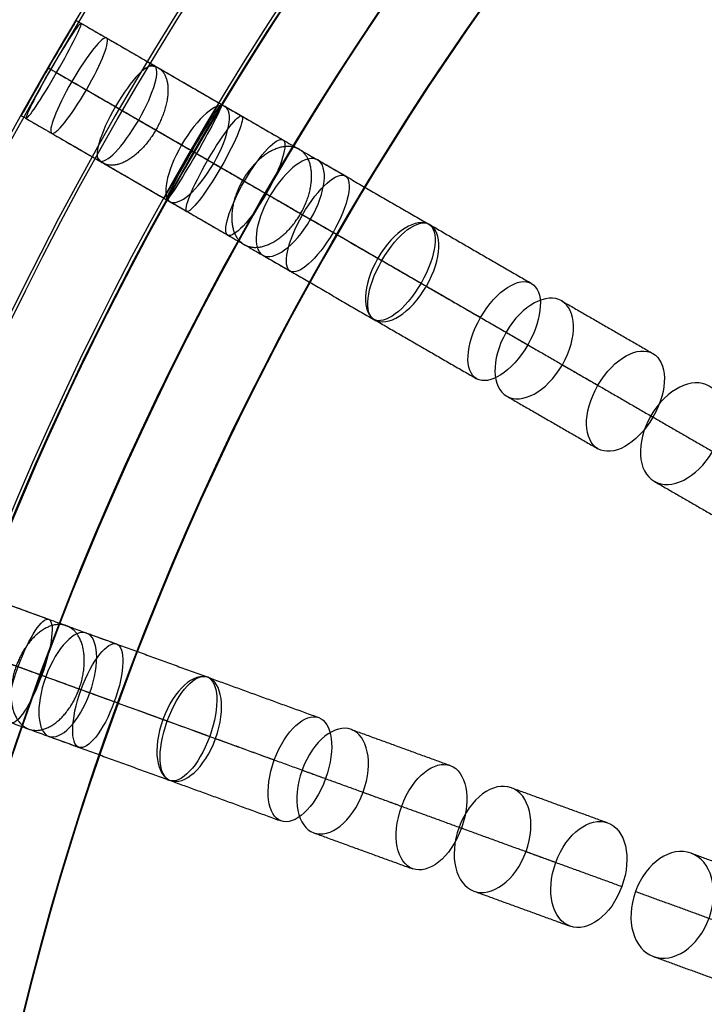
# Model space of a CAD drawing. Header units: millimetres. Extents: x -60 to 60, y -60 to 60.
# Tile 18 of 61: x -52 to -40, y 13 to 31. Entities that reach past the tile are written whole.
import ezdxf

# ---------------------------------------------------------------- set-up
doc = ezdxf.new("R2010")
doc.units = ezdxf.units.MM
doc.header["$MEASUREMENT"] = 0
doc.layers.add('Metal', color=7, linetype='Continuous', true_color=0xb2b2b2)
doc.layers.add('Opal glass', color=7, linetype='Continuous', true_color=0x7b7b7b)

msp = doc.modelspace()

# ---------------------------------------------------------------- linework, layer by layer
at = {"layer": 'Metal'}
for centre, radius in [((0.397, -0.384, 97.154), 56.961), ((0.397, -0.384, 93.154), 53.961), ((0.397, -0.384, 100.154), 53.961)]:
    msp.add_circle(centre, radius, dxfattribs=at)
for centre, radius, start, end in [((0.39, -0.346, 97.154), 60, 0, 180), ((0.39, -0.346, 107.154), 60, 0, 180), ((0.39, -0.346, 97.154), 60, 0, 180), ((0.39, -0.346, 97.154), 58.5, 0, 180), ((0.39, -0.346, 97.154), 57, 0, 180), ((0.39, -0.346, 107.154), 57, 0, 180), ((0.39, -0.346, 97.154), 57, 0, 180), ((0.397, -0.384, 107.154), 56.961, 105.0362, 275.9739), ((0.397, -0.384, 107.154), 56.961, 105.0362, 275.9739), ((0.397, -0.384, 102.154), 56.961, 105.5646, 265.3355), ((0.397, -0.384, 107.154), 55.461, 105.159, 275.8511), ((0.397, -0.384, 107.154), 53.961, 105.2887, 275.7214), ((0.397, -0.384, 107.154), 53.961, 105.2887, 275.7214)]:
    msp.add_arc(centre, radius, start, end, dxfattribs=at)
for points, knots in [([(-51.571, 29.654, 99.337), (-51.294, 30.134, 99.337), (-51.064, 30.516, 99.787), (-51.064, 30.516, 100.34), (-51.064, 30.516, 100.892), (-51.294, 30.134, 101.344), (-51.571, 29.654, 101.344), (-51.849, 29.174, 101.344), (-52.064, 28.784, 100.892), (-52.064, 28.784, 100.34), (-52.064, 28.784, 99.787), (-51.848, 29.174, 99.337), (-51.571, 29.654, 99.337)], [0, 0, 0, 0, 1.740252, 1.740252, 1.740252, 3.481483, 3.481483, 3.481483, 5.222714, 5.222714, 5.222714, 6.962967, 6.962967, 6.962967, 6.962967]), ([(-51.571, 29.654, 104.425), (-51.289, 30.144, 104.425), (-51.064, 30.516, 104.897), (-51.064, 30.516, 105.449), (-51.064, 30.516, 106.001), (-51.288, 30.145, 106.477), (-51.571, 29.654, 106.477), (-51.855, 29.163, 106.477), (-52.064, 28.784, 106.001), (-52.064, 28.784, 105.449), (-52.064, 28.784, 104.897), (-51.854, 29.164, 104.425), (-51.571, 29.654, 104.425)], [0, 0, 0, 0, 1.75927, 1.75927, 1.75927, 3.521381, 3.521381, 3.521381, 5.283492, 5.283492, 5.283492, 7.042763, 7.042763, 7.042763, 7.042763]), ([(-51.571, 29.654, 99.337), (-51.294, 30.134, 99.337), (-51.064, 30.516, 99.787), (-51.064, 30.516, 100.34), (-51.064, 30.516, 100.892), (-51.294, 30.134, 101.344), (-51.571, 29.654, 101.344), (-51.849, 29.174, 101.344), (-52.064, 28.784, 100.892), (-52.064, 28.784, 100.34), (-52.064, 28.784, 99.787), (-51.848, 29.174, 99.337), (-51.571, 29.654, 99.337)], [0, 0, 0, 0, 1.740252, 1.740252, 1.740252, 3.481483, 3.481483, 3.481483, 5.222714, 5.222714, 5.222714, 6.962967, 6.962967, 6.962967, 6.962967]), ([(-51.571, 29.654, 104.425), (-51.289, 30.144, 104.425), (-51.064, 30.516, 104.897), (-51.064, 30.516, 105.449), (-51.064, 30.516, 106.001), (-51.288, 30.145, 106.477), (-51.571, 29.654, 106.477), (-51.855, 29.163, 106.477), (-52.064, 28.784, 106.001), (-52.064, 28.784, 105.449), (-52.064, 28.784, 104.897), (-51.854, 29.164, 104.425), (-51.571, 29.654, 104.425)], [0, 0, 0, 0, 1.75927, 1.75927, 1.75927, 3.521381, 3.521381, 3.521381, 5.283492, 5.283492, 5.283492, 7.042763, 7.042763, 7.042763, 7.042763]), ([(-51.527, 29.628, 109.639), (-51.241, 30.124, 109.639), (-51.003, 30.48, 110.124), (-50.975, 30.464, 110.675), (-50.947, 30.448, 111.226), (-51.135, 30.063, 111.711), (-51.421, 29.567, 111.711), (-51.708, 29.071, 111.711), (-51.947, 28.716, 111.226), (-51.975, 28.732, 110.675), (-52.003, 28.748, 110.124), (-51.813, 29.132, 109.639), (-51.527, 29.628, 109.639)], [0, 0, 0, 0, 1.771564, 1.771564, 1.771564, 3.542858, 3.542858, 3.542858, 5.314153, 5.314153, 5.314153, 7.085717, 7.085717, 7.085717, 7.085717]), ([(-51.527, 29.628, 109.639), (-51.241, 30.124, 109.639), (-51.003, 30.48, 110.124), (-50.975, 30.464, 110.675), (-50.947, 30.448, 111.226), (-51.135, 30.063, 111.711), (-51.421, 29.567, 111.711), (-51.708, 29.071, 111.711), (-51.947, 28.716, 111.226), (-51.975, 28.732, 110.675), (-52.003, 28.748, 110.124), (-51.813, 29.132, 109.639), (-51.527, 29.628, 109.639)], [0, 0, 0, 0, 1.771564, 1.771564, 1.771564, 3.542858, 3.542858, 3.542858, 5.314153, 5.314153, 5.314153, 7.085717, 7.085717, 7.085717, 7.085717]), ([(-51.143, 29.407, 114.842), (-50.854, 29.907, 114.842), (-50.581, 30.237, 115.334), (-50.512, 30.197, 115.88), (-50.442, 30.157, 116.425), (-50.59, 29.755, 116.916), (-50.879, 29.254, 116.916), (-51.168, 28.754, 116.916), (-51.442, 28.425, 116.425), (-51.512, 28.465, 115.88), (-51.581, 28.505, 115.334), (-51.432, 28.906, 114.842), (-51.143, 29.407, 114.842)], [0, 0, 0, 0, 1.781258, 1.781258, 1.781258, 3.562118, 3.562118, 3.562118, 5.342977, 5.342977, 5.342977, 7.124236, 7.124236, 7.124236, 7.124236]), ([(-51.143, 29.407, 114.842), (-50.854, 29.907, 114.842), (-50.581, 30.237, 115.334), (-50.512, 30.197, 115.88), (-50.442, 30.157, 116.425), (-50.59, 29.755, 116.916), (-50.879, 29.254, 116.916), (-51.168, 28.754, 116.916), (-51.442, 28.425, 116.425), (-51.512, 28.465, 115.88), (-51.581, 28.505, 115.334), (-51.432, 28.906, 114.842), (-51.143, 29.407, 114.842)], [0, 0, 0, 0, 1.781258, 1.781258, 1.781258, 3.562118, 3.562118, 3.562118, 5.342977, 5.342977, 5.342977, 7.124236, 7.124236, 7.124236, 7.124236]), ([(-50.352, 28.95, 120.075), (-50.062, 29.453, 120.075), (-49.752, 29.758, 120.563), (-49.641, 29.694, 121.099), (-49.53, 29.63, 121.636), (-49.638, 29.208, 122.123), (-49.928, 28.705, 122.123), (-50.219, 28.202, 122.123), (-50.53, 27.898, 121.636), (-50.641, 27.962, 121.099), (-50.752, 28.026, 120.563), (-50.643, 28.447, 120.075), (-50.352, 28.95, 120.075)], [0, 0, 0, 0, 1.78617, 1.78617, 1.78617, 3.57187, 3.57187, 3.57187, 5.35757, 5.35757, 5.35757, 7.143741, 7.143741, 7.143741, 7.143741]), ([(-50.352, 28.95, 120.075), (-50.062, 29.453, 120.075), (-49.752, 29.758, 120.563), (-49.641, 29.694, 121.099), (-49.53, 29.63, 121.636), (-49.638, 29.208, 122.123), (-49.928, 28.705, 122.123), (-50.219, 28.202, 122.123), (-50.53, 27.898, 121.636), (-50.641, 27.962, 121.099), (-50.752, 28.026, 120.563), (-50.643, 28.447, 120.075), (-50.352, 28.95, 120.075)], [0, 0, 0, 0, 1.78617, 1.78617, 1.78617, 3.57187, 3.57187, 3.57187, 5.35757, 5.35757, 5.35757, 7.143741, 7.143741, 7.143741, 7.143741]), ([(-49.148, 28.254, 125.266), (-48.856, 28.759, 125.266), (-48.509, 29.04, 125.746), (-48.357, 28.952, 126.268), (-48.204, 28.865, 126.791), (-48.273, 28.422, 127.269), (-48.564, 27.918, 127.269), (-48.855, 27.413, 127.269), (-49.204, 27.133, 126.791), (-49.357, 27.22, 126.268), (-49.509, 27.308, 125.746), (-49.439, 27.75, 125.266), (-49.148, 28.254, 125.266)], [0, 0, 0, 0, 1.789798, 1.789798, 1.789798, 3.579069, 3.579069, 3.579069, 5.36834, 5.36834, 5.36834, 7.158138, 7.158138, 7.158138, 7.158138]), ([(-49.148, 28.254, 125.266), (-48.856, 28.759, 125.266), (-48.509, 29.04, 125.746), (-48.357, 28.952, 126.268), (-48.204, 28.865, 126.791), (-48.273, 28.422, 127.269), (-48.564, 27.918, 127.269), (-48.855, 27.413, 127.269), (-49.204, 27.133, 126.791), (-49.357, 27.22, 126.268), (-49.509, 27.308, 125.746), (-49.439, 27.75, 125.266), (-49.148, 28.254, 125.266)], [0, 0, 0, 0, 1.789798, 1.789798, 1.789798, 3.579069, 3.579069, 3.579069, 5.36834, 5.36834, 5.36834, 7.158138, 7.158138, 7.158138, 7.158138]), ([(-48.973, 28.154, 99.09), (-49.25, 27.674, 99.09), (-49.466, 27.283, 99.54), (-49.466, 27.283, 100.093), (-49.466, 27.283, 100.645), (-49.251, 27.674, 101.097), (-48.973, 28.154, 101.097), (-48.696, 28.634, 101.097), (-48.466, 29.015, 100.645), (-48.466, 29.015, 100.093), (-48.466, 29.015, 99.54), (-48.696, 28.634, 99.09), (-48.973, 28.154, 99.09)], [0, 0, 0, 0, 1.740233, 1.740233, 1.740233, 3.481496, 3.481496, 3.481496, 5.222758, 5.222758, 5.222758, 6.962991, 6.962991, 6.962991, 6.962991]), ([(-48.973, 28.154, 103.74), (-49.256, 27.664, 103.74), (-49.466, 27.283, 104.211), (-49.466, 27.283, 104.763), (-49.466, 27.283, 105.315), (-49.257, 27.663, 105.791), (-48.973, 28.154, 105.791), (-48.69, 28.645, 105.791), (-48.466, 29.015, 105.315), (-48.466, 29.015, 104.763), (-48.466, 29.015, 104.211), (-48.691, 28.644, 103.74), (-48.973, 28.154, 103.74)], [0, 0, 0, 0, 1.759201, 1.759201, 1.759201, 3.521393, 3.521393, 3.521393, 5.283586, 5.283586, 5.283586, 7.042787, 7.042787, 7.042787, 7.042787]), ([(-48.973, 28.154, 99.09), (-49.25, 27.674, 99.09), (-49.466, 27.283, 99.54), (-49.466, 27.283, 100.093), (-49.466, 27.283, 100.645), (-49.251, 27.674, 101.097), (-48.973, 28.154, 101.097), (-48.696, 28.634, 101.097), (-48.466, 29.015, 100.645), (-48.466, 29.015, 100.093), (-48.466, 29.015, 99.54), (-48.696, 28.634, 99.09), (-48.973, 28.154, 99.09)], [0, 0, 0, 0, 1.740233, 1.740233, 1.740233, 3.481496, 3.481496, 3.481496, 5.222758, 5.222758, 5.222758, 6.962991, 6.962991, 6.962991, 6.962991]), ([(-48.973, 28.154, 103.74), (-49.256, 27.664, 103.74), (-49.466, 27.283, 104.211), (-49.466, 27.283, 104.763), (-49.466, 27.283, 105.315), (-49.257, 27.663, 105.791), (-48.973, 28.154, 105.791), (-48.69, 28.645, 105.791), (-48.466, 29.015, 105.315), (-48.466, 29.015, 104.763), (-48.466, 29.015, 104.211), (-48.691, 28.644, 103.74), (-48.973, 28.154, 103.74)], [0, 0, 0, 0, 1.759201, 1.759201, 1.759201, 3.521393, 3.521393, 3.521393, 5.283586, 5.283586, 5.283586, 7.042787, 7.042787, 7.042787, 7.042787]), ([(-48.957, 28.144, 108.627), (-49.244, 27.646, 108.627), (-49.439, 27.268, 109.117), (-49.418, 27.256, 109.668), (-49.397, 27.244, 110.219), (-49.165, 27.601, 110.708), (-48.877, 28.098, 110.708), (-48.59, 28.596, 110.708), (-48.397, 28.976, 110.219), (-48.418, 28.988, 109.668), (-48.439, 29, 109.117), (-48.669, 28.642, 108.627), (-48.957, 28.144, 108.627)], [0, 0, 0, 0, 1.775599, 1.775599, 1.775599, 3.550861, 3.550861, 3.550861, 5.326123, 5.326123, 5.326123, 7.101722, 7.101722, 7.101722, 7.101722]), ([(-48.957, 28.144, 108.627), (-49.244, 27.646, 108.627), (-49.439, 27.268, 109.117), (-49.418, 27.256, 109.668), (-49.397, 27.244, 110.219), (-49.165, 27.601, 110.708), (-48.877, 28.098, 110.708), (-48.59, 28.596, 110.708), (-48.397, 28.976, 110.219), (-48.418, 28.988, 109.668), (-48.439, 29, 109.117), (-48.669, 28.642, 108.627), (-48.957, 28.144, 108.627)], [0, 0, 0, 0, 1.775599, 1.775599, 1.775599, 3.550861, 3.550861, 3.550861, 5.326123, 5.326123, 5.326123, 7.101722, 7.101722, 7.101722, 7.101722]), ([(-48.67, 27.979, 113.464), (-48.96, 27.476, 113.464), (-49.115, 27.081, 113.963), (-49.053, 27.045, 114.509), (-48.991, 27.01, 115.056), (-48.725, 27.34, 115.554), (-48.434, 27.843, 115.554), (-48.144, 28.346, 115.554), (-47.991, 28.742, 115.056), (-48.053, 28.777, 114.509), (-48.115, 28.813, 113.963), (-48.379, 28.482, 113.464), (-48.67, 27.979, 113.464)], [0, 0, 0, 0, 1.786583, 1.786583, 1.786583, 3.572664, 3.572664, 3.572664, 5.358745, 5.358745, 5.358745, 7.145328, 7.145328, 7.145328, 7.145328]), ([(-48.67, 27.979, 113.464), (-48.96, 27.476, 113.464), (-49.115, 27.081, 113.963), (-49.053, 27.045, 114.509), (-48.991, 27.01, 115.056), (-48.725, 27.34, 115.554), (-48.434, 27.843, 115.554), (-48.144, 28.346, 115.554), (-47.991, 28.742, 115.056), (-48.053, 28.777, 114.509), (-48.115, 28.813, 113.963), (-48.379, 28.482, 113.464), (-48.67, 27.979, 113.464)], [0, 0, 0, 0, 1.786583, 1.786583, 1.786583, 3.572664, 3.572664, 3.572664, 5.358745, 5.358745, 5.358745, 7.145328, 7.145328, 7.145328, 7.145328]), ([(-48.003, 27.594, 118.398), (-48.295, 27.088, 118.398), (-48.409, 26.673, 118.895), (-48.307, 26.614, 119.433), (-48.204, 26.555, 119.971), (-47.9, 26.86, 120.467), (-47.608, 27.366, 120.467), (-47.316, 27.871, 120.467), (-47.204, 28.287, 119.971), (-47.307, 28.346, 119.433), (-47.409, 28.406, 118.895), (-47.711, 28.099, 118.398), (-48.003, 27.594, 118.398)], [0, 0, 0, 0, 1.79217, 1.79217, 1.79217, 3.583746, 3.583746, 3.583746, 5.375322, 5.375322, 5.375322, 7.167492, 7.167492, 7.167492, 7.167492]), ([(-48.003, 27.594, 118.398), (-48.295, 27.088, 118.398), (-48.409, 26.673, 118.895), (-48.307, 26.614, 119.433), (-48.204, 26.555, 119.971), (-47.9, 26.86, 120.467), (-47.608, 27.366, 120.467), (-47.316, 27.871, 120.467), (-47.204, 28.287, 119.971), (-47.307, 28.346, 119.433), (-47.409, 28.406, 118.895), (-47.711, 28.099, 118.398), (-48.003, 27.594, 118.398)], [0, 0, 0, 0, 1.79217, 1.79217, 1.79217, 3.583746, 3.583746, 3.583746, 5.375322, 5.375322, 5.375322, 7.167492, 7.167492, 7.167492, 7.167492]), ([(-47.54, 27.326, 130.326), (-47.248, 27.831, 130.326), (-46.864, 28.09, 130.792), (-46.672, 27.98, 131.296), (-46.479, 27.869, 131.801), (-46.51, 27.405, 132.265), (-46.802, 26.9, 132.265), (-47.094, 26.395, 132.265), (-47.479, 26.137, 131.801), (-47.672, 26.248, 131.296), (-47.864, 26.358, 130.792), (-47.832, 26.821, 130.326), (-47.54, 27.326, 130.326)], [0, 0, 0, 0, 1.791388, 1.791388, 1.791388, 3.582224, 3.582224, 3.582224, 5.37306, 5.37306, 5.37306, 7.164447, 7.164447, 7.164447, 7.164447]), ([(-47.54, 27.326, 130.326), (-47.248, 27.831, 130.326), (-46.864, 28.09, 130.792), (-46.672, 27.98, 131.296), (-46.479, 27.869, 131.801), (-46.51, 27.405, 132.265), (-46.802, 26.9, 132.265), (-47.094, 26.395, 132.265), (-47.479, 26.137, 131.801), (-47.672, 26.248, 131.296), (-47.864, 26.358, 130.792), (-47.832, 26.821, 130.326), (-47.54, 27.326, 130.326)], [0, 0, 0, 0, 1.791388, 1.791388, 1.791388, 3.582224, 3.582224, 3.582224, 5.37306, 5.37306, 5.37306, 7.164447, 7.164447, 7.164447, 7.164447]), ([(-46.947, 26.984, 123.318), (-47.24, 26.476, 123.318), (-47.314, 26.041, 123.807), (-47.17, 25.958, 124.333), (-47.026, 25.875, 124.858), (-46.685, 26.156, 125.346), (-46.392, 26.663, 125.346), (-46.099, 27.171, 125.346), (-46.026, 27.607, 124.858), (-46.17, 27.69, 124.333), (-46.314, 27.773, 123.807), (-46.654, 27.491, 123.318), (-46.947, 26.984, 123.318)], [0, 0, 0, 0, 1.796305, 1.796305, 1.796305, 3.591944, 3.591944, 3.591944, 5.387583, 5.387583, 5.387583, 7.183888, 7.183888, 7.183888, 7.183888]), ([(-46.947, 26.984, 123.318), (-47.24, 26.476, 123.318), (-47.314, 26.041, 123.807), (-47.17, 25.958, 124.333), (-47.026, 25.875, 124.858), (-46.685, 26.156, 125.346), (-46.392, 26.663, 125.346), (-46.099, 27.171, 125.346), (-46.026, 27.607, 124.858), (-46.17, 27.69, 124.333), (-46.314, 27.773, 123.807), (-46.654, 27.491, 123.318), (-46.947, 26.984, 123.318)], [0, 0, 0, 0, 1.796305, 1.796305, 1.796305, 3.591944, 3.591944, 3.591944, 5.387583, 5.387583, 5.387583, 7.183888, 7.183888, 7.183888, 7.183888]), ([(-45.577, 26.193, 135.131), (-45.285, 26.697, 135.131), (-44.866, 26.937, 135.575), (-44.636, 26.805, 136.058), (-44.406, 26.672, 136.541), (-44.404, 26.188, 136.983), (-44.695, 25.684, 136.983), (-44.986, 25.179, 136.983), (-45.406, 24.94, 136.541), (-45.636, 25.073, 136.058), (-45.866, 25.205, 135.575), (-45.868, 25.688, 135.131), (-45.577, 26.193, 135.131)], [0, 0, 0, 0, 1.789504, 1.789504, 1.789504, 3.578487, 3.578487, 3.578487, 5.36747, 5.36747, 5.36747, 7.156975, 7.156975, 7.156975, 7.156975]), ([(-45.577, 26.193, 135.131), (-45.285, 26.697, 135.131), (-44.866, 26.937, 135.575), (-44.636, 26.805, 136.058), (-44.406, 26.672, 136.541), (-44.404, 26.188, 136.983), (-44.695, 25.684, 136.983), (-44.986, 25.179, 136.983), (-45.406, 24.94, 136.541), (-45.636, 25.073, 136.058), (-45.866, 25.205, 135.575), (-45.868, 25.688, 135.131), (-45.577, 26.193, 135.131)], [0, 0, 0, 0, 1.789504, 1.789504, 1.789504, 3.578487, 3.578487, 3.578487, 5.36747, 5.36747, 5.36747, 7.156975, 7.156975, 7.156975, 7.156975]), ([(-45.505, 26.151, 128.144), (-45.798, 25.643, 128.144), (-45.833, 25.186, 128.62), (-45.65, 25.08, 129.128), (-45.466, 24.974, 129.636), (-45.086, 25.232, 130.11), (-44.793, 25.74, 130.11), (-44.499, 26.248, 130.11), (-44.466, 26.706, 129.636), (-44.65, 26.812, 129.128), (-44.833, 26.918, 128.62), (-45.211, 26.66, 128.144), (-45.505, 26.151, 128.144)], [0, 0, 0, 0, 1.79812, 1.79812, 1.79812, 3.595541, 3.595541, 3.595541, 5.392962, 5.392962, 5.392962, 7.191082, 7.191082, 7.191082, 7.191082]), ([(-45.505, 26.151, 128.144), (-45.798, 25.643, 128.144), (-45.833, 25.186, 128.62), (-45.65, 25.08, 129.128), (-45.466, 24.974, 129.636), (-45.086, 25.232, 130.11), (-44.793, 25.74, 130.11), (-44.499, 26.248, 130.11), (-44.466, 26.706, 129.636), (-44.65, 26.812, 129.128), (-44.833, 26.918, 128.62), (-45.211, 26.66, 128.144), (-45.505, 26.151, 128.144)], [0, 0, 0, 0, 1.79812, 1.79812, 1.79812, 3.595541, 3.595541, 3.595541, 5.392962, 5.392962, 5.392962, 7.191082, 7.191082, 7.191082, 7.191082]), ([(-43.709, 25.115, 132.766), (-44.002, 24.607, 132.766), (-44.003, 24.13, 133.22), (-43.781, 24.001, 133.708), (-43.559, 23.873, 134.195), (-43.144, 24.112, 134.648), (-42.851, 24.619, 134.648), (-42.558, 25.126, 134.648), (-42.559, 25.605, 134.195), (-42.781, 25.733, 133.708), (-43.003, 25.862, 133.22), (-43.416, 25.622, 132.766), (-43.709, 25.115, 132.766)], [0, 0, 0, 0, 1.795971, 1.795971, 1.795971, 3.591281, 3.591281, 3.591281, 5.386592, 5.386592, 5.386592, 7.182562, 7.182562, 7.182562, 7.182562]), ([(-43.709, 25.115, 132.766), (-44.002, 24.607, 132.766), (-44.003, 24.13, 133.22), (-43.781, 24.001, 133.708), (-43.559, 23.873, 134.195), (-43.144, 24.112, 134.648), (-42.851, 24.619, 134.648), (-42.558, 25.126, 134.648), (-42.559, 25.605, 134.195), (-42.781, 25.733, 133.708), (-43.003, 25.862, 133.22), (-43.416, 25.622, 132.766), (-43.709, 25.115, 132.766)], [0, 0, 0, 0, 1.795971, 1.795971, 1.795971, 3.591281, 3.591281, 3.591281, 5.386592, 5.386592, 5.386592, 7.182562, 7.182562, 7.182562, 7.182562]), ([(-43.244, 24.846, 139.733), (-42.953, 25.352, 139.733), (-42.5, 25.571, 140.155), (-42.234, 25.417, 140.612), (-41.967, 25.264, 141.07), (-41.93, 24.761, 141.49), (-42.222, 24.256, 141.49), (-42.513, 23.751, 141.49), (-42.967, 23.532, 141.07), (-43.234, 23.685, 140.612), (-43.5, 23.839, 140.155), (-43.536, 24.341, 139.733), (-43.244, 24.846, 139.733)], [0, 0, 0, 0, 1.791385, 1.791385, 1.791385, 3.582219, 3.582219, 3.582219, 5.373052, 5.373052, 5.373052, 7.164437, 7.164437, 7.164437, 7.164437]), ([(-43.244, 24.846, 139.733), (-42.953, 25.352, 139.733), (-42.5, 25.571, 140.155), (-42.234, 25.417, 140.612), (-41.967, 25.264, 141.07), (-41.93, 24.761, 141.49), (-42.222, 24.256, 141.49), (-42.513, 23.751, 141.49), (-42.967, 23.532, 141.07), (-43.234, 23.685, 140.612), (-43.5, 23.839, 140.155), (-43.536, 24.341, 139.733), (-43.244, 24.846, 139.733)], [0, 0, 0, 0, 1.791385, 1.791385, 1.791385, 3.582219, 3.582219, 3.582219, 5.373052, 5.373052, 5.373052, 7.164437, 7.164437, 7.164437, 7.164437]), ([(-41.575, 23.882, 137.169), (-41.868, 23.374, 137.169), (-41.834, 22.877, 137.603), (-41.575, 22.728, 138.066), (-41.316, 22.578, 138.528), (-40.867, 22.796, 138.96), (-40.574, 23.304, 138.96), (-40.28, 23.813, 138.96), (-40.316, 24.31, 138.528), (-40.575, 24.46, 138.066), (-40.834, 24.609, 137.603), (-41.281, 24.391, 137.169), (-41.575, 23.882, 137.169)], [0, 0, 0, 0, 1.798117, 1.798117, 1.798117, 3.595536, 3.595536, 3.595536, 5.392954, 5.392954, 5.392954, 7.191071, 7.191071, 7.191071, 7.191071]), ([(-41.575, 23.882, 137.169), (-41.868, 23.374, 137.169), (-41.834, 22.877, 137.603), (-41.575, 22.728, 138.066), (-41.316, 22.578, 138.528), (-40.867, 22.796, 138.96), (-40.574, 23.304, 138.96), (-40.28, 23.813, 138.96), (-40.316, 24.31, 138.528), (-40.575, 24.46, 138.066), (-40.834, 24.609, 137.603), (-41.281, 24.391, 137.169), (-41.575, 23.882, 137.169)], [0, 0, 0, 0, 1.798117, 1.798117, 1.798117, 3.595536, 3.595536, 3.595536, 5.392954, 5.392954, 5.392954, 7.191071, 7.191071, 7.191071, 7.191071]), ([(-40.612, 23.327, 144.01), (-40.328, 23.82, 144.01), (-39.852, 24.042, 144.384), (-39.552, 23.869, 144.813), (-39.252, 23.696, 145.243), (-39.206, 23.172, 145.616), (-39.491, 22.679, 145.616), (-39.776, 22.186, 145.616), (-40.252, 21.964, 145.243), (-40.552, 22.137, 144.813), (-40.852, 22.31, 144.384), (-40.897, 22.834, 144.01), (-40.612, 23.327, 144.01)], [0, 0, 0, 0, 1.765808, 1.765808, 1.765808, 3.531415, 3.531415, 3.531415, 5.297022, 5.297022, 5.297022, 7.06283, 7.06283, 7.06283, 7.06283]), ([(-40.612, 23.327, 144.01), (-40.328, 23.82, 144.01), (-39.852, 24.042, 144.384), (-39.552, 23.869, 144.813), (-39.252, 23.696, 145.243), (-39.206, 23.172, 145.616), (-39.491, 22.679, 145.616), (-39.776, 22.186, 145.616), (-40.252, 21.964, 145.243), (-40.552, 22.137, 144.813), (-40.852, 22.31, 144.384), (-40.897, 22.834, 144.01), (-40.612, 23.327, 144.01)], [0, 0, 0, 0, 1.765808, 1.765808, 1.765808, 3.531415, 3.531415, 3.531415, 5.297022, 5.297022, 5.297022, 7.06283, 7.06283, 7.06283, 7.06283]), ([(-52.12, 18.766, 118.398), (-52.32, 18.217, 118.398), (-52.36, 17.789, 118.895), (-52.248, 17.748, 119.433), (-52.137, 17.708, 119.971), (-51.891, 18.061, 120.467), (-51.691, 18.61, 120.467), (-51.491, 19.158, 120.467), (-51.453, 19.587, 119.971), (-51.564, 19.628, 119.433), (-51.676, 19.668, 118.895), (-51.92, 19.315, 118.398), (-52.12, 18.766, 118.398)], [0, 0, 0, 0, 1.79217, 1.79217, 1.79217, 3.583746, 3.583746, 3.583746, 5.375322, 5.375322, 5.375322, 7.167492, 7.167492, 7.167492, 7.167492]), ([(-52.12, 18.766, 118.398), (-52.32, 18.217, 118.398), (-52.36, 17.789, 118.895), (-52.248, 17.748, 119.433), (-52.137, 17.708, 119.971), (-51.891, 18.061, 120.467), (-51.691, 18.61, 120.467), (-51.491, 19.158, 120.467), (-51.453, 19.587, 119.971), (-51.564, 19.628, 119.433), (-51.676, 19.668, 118.895), (-51.92, 19.315, 118.398), (-52.12, 18.766, 118.398)], [0, 0, 0, 0, 1.79217, 1.79217, 1.79217, 3.583746, 3.583746, 3.583746, 5.375322, 5.375322, 5.375322, 7.167492, 7.167492, 7.167492, 7.167492]), ([(-51.617, 18.583, 130.326), (-51.417, 19.131, 130.326), (-51.084, 19.453, 130.792), (-50.875, 19.377, 131.296), (-50.667, 19.301, 131.801), (-50.617, 18.84, 132.265), (-50.816, 18.291, 132.265), (-51.016, 17.743, 132.265), (-51.351, 17.422, 131.801), (-51.559, 17.498, 131.296), (-51.768, 17.574, 130.792), (-51.816, 18.034, 130.326), (-51.617, 18.583, 130.326)], [0, 0, 0, 0, 1.791387, 1.791387, 1.791387, 3.582223, 3.582223, 3.582223, 5.373059, 5.373059, 5.373059, 7.164447, 7.164447, 7.164447, 7.164447]), ([(-51.617, 18.583, 130.326), (-51.417, 19.131, 130.326), (-51.084, 19.453, 130.792), (-50.875, 19.377, 131.296), (-50.667, 19.301, 131.801), (-50.617, 18.84, 132.265), (-50.816, 18.291, 132.265), (-51.016, 17.743, 132.265), (-51.351, 17.422, 131.801), (-51.559, 17.498, 131.296), (-51.768, 17.574, 130.792), (-51.816, 18.034, 130.326), (-51.617, 18.583, 130.326)], [0, 0, 0, 0, 1.791387, 1.791387, 1.791387, 3.582223, 3.582223, 3.582223, 5.373059, 5.373059, 5.373059, 7.164447, 7.164447, 7.164447, 7.164447]), ([(-50.974, 18.349, 123.318), (-51.174, 17.798, 123.318), (-51.171, 17.356, 123.807), (-51.015, 17.3, 124.333), (-50.859, 17.243, 124.858), (-50.571, 17.579, 125.346), (-50.371, 18.129, 125.346), (-50.171, 18.68, 125.346), (-50.175, 19.122, 124.858), (-50.331, 19.179, 124.333), (-50.487, 19.236, 123.807), (-50.773, 18.899, 123.318), (-50.974, 18.349, 123.318)], [0, 0, 0, 0, 1.796305, 1.796305, 1.796305, 3.591944, 3.591944, 3.591944, 5.387583, 5.387583, 5.387583, 7.183888, 7.183888, 7.183888, 7.183888]), ([(-50.974, 18.349, 123.318), (-51.174, 17.798, 123.318), (-51.171, 17.356, 123.807), (-51.015, 17.3, 124.333), (-50.859, 17.243, 124.858), (-50.571, 17.579, 125.346), (-50.371, 18.129, 125.346), (-50.171, 18.68, 125.346), (-50.175, 19.122, 124.858), (-50.331, 19.179, 124.333), (-50.487, 19.236, 123.807), (-50.773, 18.899, 123.318), (-50.974, 18.349, 123.318)], [0, 0, 0, 0, 1.796305, 1.796305, 1.796305, 3.591944, 3.591944, 3.591944, 5.387583, 5.387583, 5.387583, 7.183888, 7.183888, 7.183888, 7.183888]), ([(-49.487, 17.808, 135.131), (-49.288, 18.355, 135.131), (-48.916, 18.664, 135.575), (-48.667, 18.573, 136.058), (-48.417, 18.482, 136.541), (-48.331, 18.007, 136.983), (-48.53, 17.459, 136.983), (-48.729, 16.912, 136.983), (-49.101, 16.603, 136.541), (-49.351, 16.694, 136.058), (-49.601, 16.785, 135.575), (-49.686, 17.26, 135.131), (-49.487, 17.808, 135.131)], [0, 0, 0, 0, 1.789504, 1.789504, 1.789504, 3.578487, 3.578487, 3.578487, 5.36747, 5.36747, 5.36747, 7.156975, 7.156975, 7.156975, 7.156975]), ([(-49.487, 17.808, 135.131), (-49.288, 18.355, 135.131), (-48.916, 18.664, 135.575), (-48.667, 18.573, 136.058), (-48.417, 18.482, 136.541), (-48.331, 18.007, 136.983), (-48.53, 17.459, 136.983), (-48.729, 16.912, 136.983), (-49.101, 16.603, 136.541), (-49.351, 16.694, 136.058), (-49.601, 16.785, 135.575), (-49.686, 17.26, 135.131), (-49.487, 17.808, 135.131)], [0, 0, 0, 0, 1.789504, 1.789504, 1.789504, 3.578487, 3.578487, 3.578487, 5.36747, 5.36747, 5.36747, 7.156975, 7.156975, 7.156975, 7.156975]), ([(-49.408, 17.779, 128.144), (-49.609, 17.227, 128.144), (-49.565, 16.772, 128.62), (-49.365, 16.699, 129.128), (-49.166, 16.626, 129.636), (-48.837, 16.947, 130.11), (-48.636, 17.498, 130.11), (-48.436, 18.049, 130.11), (-48.482, 18.506, 129.636), (-48.681, 18.579, 129.128), (-48.881, 18.651, 128.62), (-49.208, 18.331, 128.144), (-49.408, 17.779, 128.144)], [0, 0, 0, 0, 1.79812, 1.79812, 1.79812, 3.595541, 3.595541, 3.595541, 5.392963, 5.392963, 5.392963, 7.191082, 7.191082, 7.191082, 7.191082]), ([(-49.408, 17.779, 128.144), (-49.609, 17.227, 128.144), (-49.565, 16.772, 128.62), (-49.365, 16.699, 129.128), (-49.166, 16.626, 129.636), (-48.837, 16.947, 130.11), (-48.636, 17.498, 130.11), (-48.436, 18.049, 130.11), (-48.482, 18.506, 129.636), (-48.681, 18.579, 129.128), (-48.881, 18.651, 128.62), (-49.208, 18.331, 128.144), (-49.408, 17.779, 128.144)], [0, 0, 0, 0, 1.79812, 1.79812, 1.79812, 3.595541, 3.595541, 3.595541, 5.392963, 5.392963, 5.392963, 7.191082, 7.191082, 7.191082, 7.191082]), ([(-47.461, 17.07, 132.766), (-47.661, 16.519, 132.766), (-47.579, 16.049, 133.22), (-47.338, 15.961, 133.708), (-47.097, 15.873, 134.195), (-46.73, 16.181, 134.648), (-46.529, 16.731, 134.648), (-46.329, 17.282, 134.648), (-46.412, 17.753, 134.195), (-46.654, 17.841, 133.708), (-46.895, 17.928, 133.22), (-47.26, 17.621, 132.766), (-47.461, 17.07, 132.766)], [0, 0, 0, 0, 1.795971, 1.795971, 1.795971, 3.591281, 3.591281, 3.591281, 5.386592, 5.386592, 5.386592, 7.182562, 7.182562, 7.182562, 7.182562]), ([(-47.461, 17.07, 132.766), (-47.661, 16.519, 132.766), (-47.579, 16.049, 133.22), (-47.338, 15.961, 133.708), (-47.097, 15.873, 134.195), (-46.73, 16.181, 134.648), (-46.529, 16.731, 134.648), (-46.329, 17.282, 134.648), (-46.412, 17.753, 134.195), (-46.654, 17.841, 133.708), (-46.895, 17.928, 133.22), (-47.26, 17.621, 132.766), (-47.461, 17.07, 132.766)], [0, 0, 0, 0, 1.795971, 1.795971, 1.795971, 3.591281, 3.591281, 3.591281, 5.386592, 5.386592, 5.386592, 7.182562, 7.182562, 7.182562, 7.182562]), ([(-46.956, 16.886, 139.733), (-46.756, 17.435, 139.733), (-46.349, 17.73, 140.155), (-46.06, 17.624, 140.612), (-45.771, 17.519, 141.07), (-45.647, 17.031, 141.49), (-45.846, 16.483, 141.49), (-46.046, 15.934, 141.49), (-46.455, 15.64, 141.07), (-46.744, 15.745, 140.612), (-47.033, 15.85, 140.155), (-47.156, 16.338, 139.733), (-46.956, 16.886, 139.733)], [0, 0, 0, 0, 1.791385, 1.791385, 1.791385, 3.582219, 3.582219, 3.582219, 5.373052, 5.373052, 5.373052, 7.164437, 7.164437, 7.164437, 7.164437]), ([(-46.956, 16.886, 139.733), (-46.756, 17.435, 139.733), (-46.349, 17.73, 140.155), (-46.06, 17.624, 140.612), (-45.771, 17.519, 141.07), (-45.647, 17.031, 141.49), (-45.846, 16.483, 141.49), (-46.046, 15.934, 141.49), (-46.455, 15.64, 141.07), (-46.744, 15.745, 140.612), (-47.033, 15.85, 140.155), (-47.156, 16.338, 139.733), (-46.956, 16.886, 139.733)], [0, 0, 0, 0, 1.791385, 1.791385, 1.791385, 3.582219, 3.582219, 3.582219, 5.373052, 5.373052, 5.373052, 7.164437, 7.164437, 7.164437, 7.164437]), ([(-45.144, 16.227, 137.169), (-45.345, 15.675, 137.169), (-45.225, 15.192, 137.603), (-44.944, 15.09, 138.066), (-44.663, 14.988, 138.528), (-44.259, 15.28, 138.96), (-44.058, 15.832, 138.96), (-43.858, 16.383, 138.96), (-43.979, 16.867, 138.528), (-44.26, 16.969, 138.066), (-44.541, 17.071, 137.603), (-44.944, 16.779, 137.169), (-45.144, 16.227, 137.169)], [0, 0, 0, 0, 1.798117, 1.798117, 1.798117, 3.595536, 3.595536, 3.595536, 5.392954, 5.392954, 5.392954, 7.191071, 7.191071, 7.191071, 7.191071]), ([(-45.144, 16.227, 137.169), (-45.345, 15.675, 137.169), (-45.225, 15.192, 137.603), (-44.944, 15.09, 138.066), (-44.663, 14.988, 138.528), (-44.259, 15.28, 138.96), (-44.058, 15.832, 138.96), (-43.858, 16.383, 138.96), (-43.979, 16.867, 138.528), (-44.26, 16.969, 138.066), (-44.541, 17.071, 137.603), (-44.944, 16.779, 137.169), (-45.144, 16.227, 137.169)], [0, 0, 0, 0, 1.798117, 1.798117, 1.798117, 3.595536, 3.595536, 3.595536, 5.392954, 5.392954, 5.392954, 7.191071, 7.191071, 7.191071, 7.191071]), ([(-44.1, 15.847, 144.01), (-43.906, 16.382, 144.01), (-43.476, 16.684, 144.384), (-43.15, 16.565, 144.813), (-42.825, 16.447, 145.243), (-42.689, 15.939, 145.616), (-42.883, 15.404, 145.616), (-43.078, 14.869, 145.616), (-43.509, 14.567, 145.243), (-43.834, 14.686, 144.813), (-44.16, 14.804, 144.384), (-44.295, 15.312, 144.01), (-44.1, 15.847, 144.01)], [0, 0, 0, 0, 1.765808, 1.765808, 1.765808, 3.531415, 3.531415, 3.531415, 5.297022, 5.297022, 5.297022, 7.06283, 7.06283, 7.06283, 7.06283]), ([(-44.1, 15.847, 144.01), (-43.906, 16.382, 144.01), (-43.476, 16.684, 144.384), (-43.15, 16.565, 144.813), (-42.825, 16.447, 145.243), (-42.689, 15.939, 145.616), (-42.883, 15.404, 145.616), (-43.078, 14.869, 145.616), (-43.509, 14.567, 145.243), (-43.834, 14.686, 144.813), (-44.16, 14.804, 144.384), (-44.295, 15.312, 144.01), (-44.1, 15.847, 144.01)], [0, 0, 0, 0, 1.765808, 1.765808, 1.765808, 3.531415, 3.531415, 3.531415, 5.297022, 5.297022, 5.297022, 7.06283, 7.06283, 7.06283, 7.06283]), ([(-42.341, 15.207, 141.521), (-42.537, 14.67, 141.521), (-42.403, 14.165, 141.902), (-42.083, 14.049, 142.336), (-41.763, 13.932, 142.77), (-41.336, 14.233, 143.15), (-41.141, 14.77, 143.15), (-40.945, 15.306, 143.15), (-41.079, 15.812, 142.77), (-41.399, 15.928, 142.336), (-41.719, 16.045, 141.902), (-42.146, 15.744, 141.521), (-42.341, 15.207, 141.521)], [0, 0, 0, 0, 1.769106, 1.769106, 1.769106, 3.537959, 3.537959, 3.537959, 5.306813, 5.306813, 5.306813, 7.075919, 7.075919, 7.075919, 7.075919]), ([(-42.341, 15.207, 141.521), (-42.537, 14.67, 141.521), (-42.403, 14.165, 141.902), (-42.083, 14.049, 142.336), (-41.763, 13.932, 142.77), (-41.336, 14.233, 143.15), (-41.141, 14.77, 143.15), (-40.945, 15.306, 143.15), (-41.079, 15.812, 142.77), (-41.399, 15.928, 142.336), (-41.719, 16.045, 141.902), (-42.146, 15.744, 141.521), (-42.341, 15.207, 141.521)], [0, 0, 0, 0, 1.769106, 1.769106, 1.769106, 3.537959, 3.537959, 3.537959, 5.306813, 5.306813, 5.306813, 7.075919, 7.075919, 7.075919, 7.075919]), ([(-40.893, 14.679, 148.019), (-40.699, 15.212, 148.019), (-40.241, 15.507, 148.362), (-39.882, 15.376, 148.759), (-39.522, 15.245, 149.157), (-39.36, 14.725, 149.499), (-39.554, 14.192, 149.499), (-39.748, 13.66, 149.499), (-40.206, 13.365, 149.157), (-40.566, 13.496, 148.759), (-40.925, 13.627, 148.362), (-41.086, 14.147, 148.019), (-40.893, 14.679, 148.019)], [0, 0, 0, 0, 1.761644, 1.761644, 1.761644, 3.52313, 3.52313, 3.52313, 5.284616, 5.284616, 5.284616, 7.04626, 7.04626, 7.04626, 7.04626]), ([(-40.893, 14.679, 148.019), (-40.699, 15.212, 148.019), (-40.241, 15.507, 148.362), (-39.882, 15.376, 148.759), (-39.522, 15.245, 149.157), (-39.36, 14.725, 149.499), (-39.554, 14.192, 149.499), (-39.748, 13.66, 149.499), (-40.206, 13.365, 149.157), (-40.566, 13.496, 148.759), (-40.925, 13.627, 148.362), (-41.086, 14.147, 148.019), (-40.893, 14.679, 148.019)], [0, 0, 0, 0, 1.761644, 1.761644, 1.761644, 3.52313, 3.52313, 3.52313, 5.284616, 5.284616, 5.284616, 7.04626, 7.04626, 7.04626, 7.04626])]:
    msp.add_open_spline(points, degree=3, knots=knots, dxfattribs=at)
for points in [[(-51.064, 30.516, 100.34), (-49.765, 29.766, 100.216), (-48.466, 29.015, 100.093)], [(-51.064, 30.516, 105.449), (-49.765, 29.766, 105.106), (-48.466, 29.015, 104.763)], [(-50.975, 30.464, 110.675), (-49.696, 29.726, 110.171), (-48.418, 28.988, 109.668)], [(-50.512, 30.197, 115.88), (-49.282, 29.487, 115.195), (-48.053, 28.777, 114.509)], [(-51.571, 29.654, 99.337), (-50.272, 28.904, 99.213), (-48.973, 28.154, 99.09)], [(-51.571, 29.654, 101.344), (-50.272, 28.904, 101.22), (-48.973, 28.154, 101.097)], [(-51.571, 29.654, 104.425), (-50.272, 28.904, 104.083), (-48.973, 28.154, 103.74)], [(-51.571, 29.654, 106.477), (-50.272, 28.904, 106.134), (-48.973, 28.154, 105.791)], [(-51.527, 29.628, 109.639), (-50.242, 28.886, 109.133), (-48.957, 28.144, 108.627)], [(-51.421, 29.567, 111.711), (-50.149, 28.833, 111.209), (-48.877, 28.098, 110.708)], [(-49.641, 29.694, 121.099), (-48.474, 29.02, 120.266), (-47.307, 28.346, 119.433)], [(-51.143, 29.407, 114.842), (-49.906, 28.693, 114.153), (-48.67, 27.979, 113.464)], [(-50.879, 29.254, 116.916), (-49.657, 28.548, 116.235), (-48.434, 27.843, 115.554)], [(-50.352, 28.95, 120.075), (-49.178, 28.272, 119.236), (-48.003, 27.594, 118.398)], [(-48.357, 28.952, 126.268), (-47.263, 28.321, 125.3), (-46.17, 27.69, 124.333)], [(-52.064, 28.784, 100.34), (-50.765, 28.034, 100.216), (-49.466, 27.283, 100.093)], [(-52.064, 28.784, 105.449), (-50.765, 28.034, 105.106), (-49.466, 27.283, 104.763)], [(-51.975, 28.732, 110.675), (-50.696, 27.994, 110.171), (-49.418, 27.256, 109.668)], [(-49.928, 28.705, 122.123), (-48.768, 28.035, 121.295), (-47.608, 27.366, 120.467)], [(-51.512, 28.465, 115.88), (-50.282, 27.755, 115.195), (-49.053, 27.045, 114.509)], [(-49.148, 28.254, 125.266), (-48.047, 27.619, 124.292), (-46.947, 26.984, 123.318)], [(-50.641, 27.962, 121.099), (-49.474, 27.288, 120.266), (-48.307, 26.614, 119.433)], [(-46.672, 27.98, 131.296), (-45.661, 27.396, 130.212), (-44.65, 26.812, 129.128)], [(-48.564, 27.918, 127.269), (-47.478, 27.29, 126.308), (-46.392, 26.663, 125.346)], [(-49.357, 27.22, 126.268), (-48.263, 26.589, 125.3), (-47.17, 25.958, 124.333)], [(-47.54, 27.326, 130.326), (-46.522, 26.739, 129.235), (-45.505, 26.151, 128.144)], [(-46.802, 26.9, 132.265), (-45.797, 26.32, 131.187), (-44.793, 25.74, 130.11)], [(-44.636, 26.805, 136.058), (-43.709, 26.269, 134.883), (-42.781, 25.733, 133.708)], [(-47.672, 26.248, 131.296), (-46.661, 25.664, 130.212), (-45.65, 25.08, 129.128)], [(-45.577, 26.193, 135.131), (-44.643, 25.654, 133.949), (-43.709, 25.115, 132.766)], [(-44.695, 25.684, 136.983), (-43.773, 25.151, 135.815), (-42.851, 24.619, 134.648)], [(-42.234, 25.417, 140.612), (-41.404, 24.939, 139.339), (-40.575, 24.46, 138.066)], [(-45.636, 25.073, 136.058), (-44.709, 24.537, 134.883), (-43.781, 24.001, 133.708)], [(-43.244, 24.846, 139.733), (-42.41, 24.364, 138.451), (-41.575, 23.882, 137.169)], [(-42.222, 24.256, 141.49), (-41.398, 23.78, 140.225), (-40.574, 23.304, 138.96)], [(-43.234, 23.685, 140.612), (-42.404, 23.206, 139.339), (-41.575, 22.728, 138.066)], [(-40.612, 23.327, 144.01), (-39.802, 22.859, 142.766), (-38.991, 22.391, 141.521)], [(-40.552, 22.137, 144.813), (-39.745, 21.671, 143.575), (-38.938, 21.205, 142.336)], [(-54.097, 20.55, 121.099), (-52.831, 20.089, 120.266), (-51.564, 19.628, 119.433)], [(-52.704, 20.043, 126.268), (-51.517, 19.611, 125.3), (-50.331, 19.179, 124.333)], [(-54.209, 19.526, 122.123), (-52.95, 19.068, 121.295), (-51.691, 18.61, 120.467)], [(-50.875, 19.377, 131.296), (-49.778, 18.978, 130.212), (-48.681, 18.579, 129.128)], [(-53.361, 19.218, 125.266), (-52.167, 18.783, 124.292), (-50.974, 18.349, 123.318)], [(-52.728, 18.987, 127.269), (-51.55, 18.558, 126.308), (-50.371, 18.129, 125.346)], [(-51.617, 18.583, 130.326), (-50.513, 18.181, 129.235), (-49.408, 17.779, 128.144)], [(-48.667, 18.573, 136.058), (-47.66, 18.207, 134.883), (-46.654, 17.841, 133.708)], [(-50.816, 18.291, 132.265), (-49.726, 17.895, 131.187), (-48.636, 17.498, 130.11)], [(-53.388, 18.163, 126.268), (-52.201, 17.731, 125.3), (-51.015, 17.3, 124.333)], [(-49.487, 17.808, 135.131), (-48.474, 17.439, 133.949), (-47.461, 17.07, 132.766)], [(-46.06, 17.624, 140.612), (-45.16, 17.297, 139.339), (-44.26, 16.969, 138.066)], [(-51.559, 17.498, 131.296), (-50.462, 17.098, 130.212), (-49.365, 16.699, 129.128)], [(-48.53, 17.459, 136.983), (-47.53, 17.095, 135.815), (-46.529, 16.731, 134.648)], [(-46.956, 16.886, 139.733), (-46.05, 16.557, 138.451), (-45.144, 16.227, 137.169)], [(-49.351, 16.694, 136.058), (-48.344, 16.328, 134.883), (-47.338, 15.961, 133.708)], [(-45.846, 16.483, 141.49), (-44.952, 16.157, 140.225), (-44.058, 15.832, 138.96)], [(-43.15, 16.565, 144.813), (-42.275, 16.247, 143.575), (-41.399, 15.928, 142.336)], [(-44.1, 15.847, 144.01), (-43.221, 15.527, 142.766), (-42.341, 15.207, 141.521)], [(-46.744, 15.745, 140.612), (-45.844, 15.417, 139.339), (-44.944, 15.09, 138.066)], [(-42.883, 15.404, 145.616), (-42.012, 15.087, 144.383), (-41.141, 14.77, 143.15)], [(-39.882, 15.376, 148.759), (-39.093, 15.089, 147.465), (-38.304, 14.801, 146.171)], [(-43.834, 14.686, 144.813), (-42.959, 14.367, 143.575), (-42.083, 14.049, 142.336)], [(-40.893, 14.679, 148.019), (-40.1, 14.391, 146.719), (-39.308, 14.103, 145.42)], [(-40.566, 13.496, 148.759), (-39.777, 13.209, 147.465), (-38.988, 12.922, 146.171)]]:
    msp.add_open_spline(points, degree=2, dxfattribs=at)
for points, weights, knots in [([(-49.728, 29.693, 120.799), (-49.64, 29.693, 120.922), (-49.572, 29.654, 121.05), (-49.116, 29.391, 121.9), (-49.616, 28.525, 121.9), (-50.116, 27.659, 121.9), (-50.572, 27.922, 121.05), (-50.64, 27.961, 120.922), (-50.683, 28.038, 120.799)], [0.906112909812, 0.941286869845, 1, 0.707106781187, 1, 0.707106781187, 1, 0.941286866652, 0.906112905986], [1.255916, 1.255916, 1.255916, 1.570796, 1.570796, 3.141593, 3.141593, 4.712389, 4.712389, 5.02727, 5.02727, 5.02727]), ([(-48.036, 27.612, 124.281), (-47.536, 28.478, 124.281), (-47.009, 28.174, 125.075), (-46.482, 27.87, 125.869), (-46.982, 27.004, 125.869), (-47.482, 26.138, 125.869), (-48.009, 26.442, 125.075), (-48.536, 26.746, 124.281), (-48.036, 27.612, 124.281)], [1, 0.707106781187, 1, 0.707106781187, 1, 0.707106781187, 1, 0.707106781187, 1], [0, 0, 0, 1.570796, 1.570796, 3.141593, 3.141593, 4.712389, 4.712389, 6.283185, 6.283185, 6.283185]), ([(-52.155, 18.779, 124.281), (-51.813, 19.718, 124.281), (-51.241, 19.51, 125.075), (-50.669, 19.302, 125.869), (-51.011, 18.362, 125.869), (-51.353, 17.423, 125.869), (-51.925, 17.631, 125.075), (-52.497, 17.839, 124.281), (-52.155, 18.779, 124.281)], [1, 0.707106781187, 1, 0.707106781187, 1, 0.707106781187, 1, 0.707106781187, 1], [0, 0, 0, 1.570796, 1.570796, 3.141593, 3.141593, 4.712389, 4.712389, 6.283185, 6.283185, 6.283185])]:
    msp.add_rational_spline(points, weights, degree=2, knots=knots, dxfattribs=at)
at = {"layer": 'Opal glass'}
for centre, radius in [((0.397, -0.384, 97.154), 59.961), ((0.397, -0.384, 57.154), 59.961), ((0.397, -0.384, 97.154), 59.961), ((0.397, -0.384, 97.154), 58.461), ((0.397, -0.384, 93.154), 56.961), ((0.397, -0.384, 57.154), 56.961), ((0.397, -0.384, 97.154), 56.961), ((0.397, -0.384, 93.154), 56.961), ((0.397, -0.384, 93.154), 55.461), ((0.397, -0.384, 93.154), 53.961)]:
    msp.add_circle(centre, radius, dxfattribs=at)

doc.saveas('drawing.dxf')
